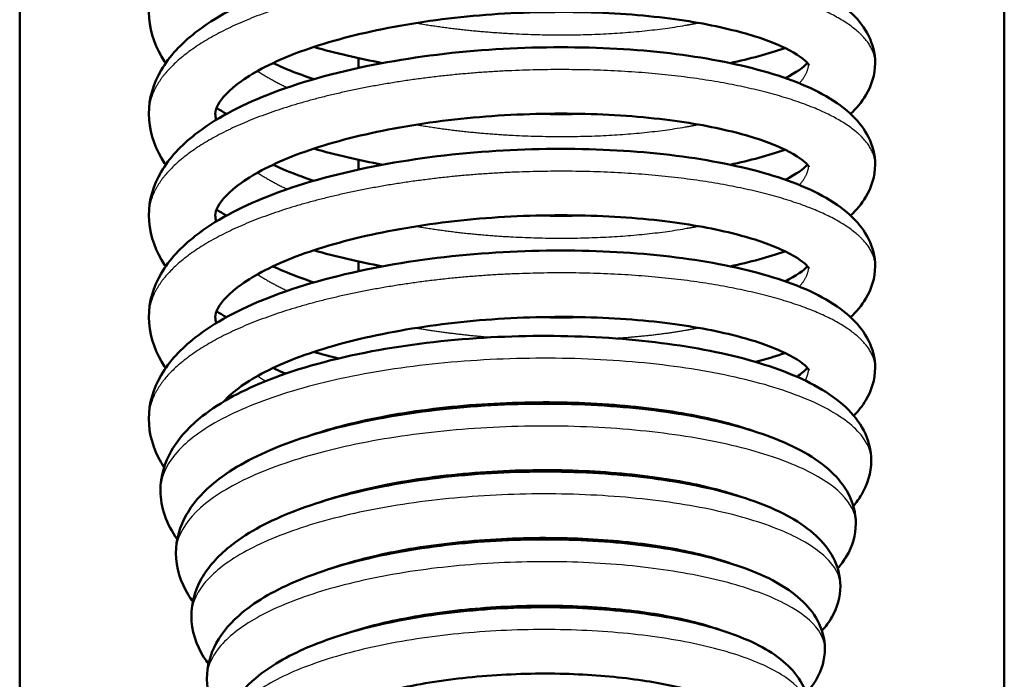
# Model space of a CAD drawing. Header units: millimetres. Extents: x 247 to 1050, y 34 to 1073.
# Tile 10 of 58: x 326 to 345, y 115 to 128. Entities that reach past the tile are written whole.
import ezdxf

# ---------------------------------------------------------------- set-up
doc = ezdxf.new("R2010")
doc.units = ezdxf.units.MM
doc.header["$LTSCALE"] = 0.75
doc.layers.add('Visible', color=7, linetype='Continuous', lineweight=50)
doc.layers.add('Visible Narrow', color=7, linetype='Continuous', lineweight=25)

msp = doc.modelspace()

# ---------------------------------------------------------------- linework, layer by layer
at = {"layer": 'Visible'}
for p, q in [((325.552, 100.994, 38.834), (325.552, 184.167, 38.834)), ((344.802, 100.994, 38.834), (344.802, 184.167, 38.834))]:
    msp.add_line(p, q, dxfattribs=at)
at = {"layer": 'Visible', "extrusion": (1, 1.10825e-27, -1.22465e-16)}
msp.add_arc((117.243, 22.183, 335.177), 0.65, 64.8396, 67.4571, dxfattribs=at)
at = {"layer": 'Visible'}
for points, knots in [([(328.077, 125.826, 26.022), (328.077, 126.123, 26.451), (328.166, 126.42, 26.885), (328.479, 126.956, 27.768), (328.709, 127.198, 28.224), (329.364, 127.711, 29.244), (329.845, 127.969, 29.797), (331.002, 128.426, 30.77), (331.71, 128.623, 31.19), (333.177, 128.914, 31.745), (333.951, 129.015, 31.903), (335.47, 129.121, 31.966), (336.235, 129.13, 31.88), (337.675, 129.071, 31.484), (338.368, 129.001, 31.172), (339.617, 128.786, 30.365), (340.182, 128.642, 29.854), (341.143, 128.282, 28.697), (341.546, 128.063, 28.033), (341.964, 127.65, 27.085), (342.07, 127.513, 26.806), (342.229, 127.195, 26.244), (342.277, 127.008, 25.959), (342.277, 126.82, 25.676)], [0, 0, 0, 0, 0.156441, 0.156441, 0.323689, 0.323689, 0.551414, 0.551414, 0.797716, 0.797716, 1.030097, 1.030097, 1.254963, 1.254963, 1.47839, 1.47839, 1.705488, 1.705488, 1.942277, 1.942277, 2.040006, 2.040006, 2.141822, 2.141822, 2.141822, 2.141822]), ([(340.984, 126.778, 26.453), (340.984, 126.778, 26.746), (340.972, 126.802, 27.037), (340.858, 126.918, 27.867), (340.687, 127.039, 28.398), (340.205, 127.256, 29.318), (339.906, 127.358, 29.726), (339.157, 127.551, 30.504), (338.681, 127.64, 30.866), (337.612, 127.77, 31.46), (336.999, 127.81, 31.685), (335.735, 127.825, 31.942), (335.067, 127.801, 31.974), (333.77, 127.683, 31.835), (333.124, 127.586, 31.661), (331.952, 127.338, 31.132), (331.409, 127.184, 30.771), (330.516, 126.843, 29.919), (330.148, 126.652, 29.421), (329.645, 126.296, 28.371), (329.495, 126.127, 27.808), (329.388, 125.93, 26.836), (329.377, 125.876, 26.428), (329.377, 125.826, 26.022)], [0.077432, 0.077432, 0.077432, 0.077432, 0.164692, 0.164692, 0.33105, 0.33105, 0.48291, 0.48291, 0.660271, 0.660271, 0.85169, 0.85169, 1.047346, 1.047346, 1.244617, 1.244617, 1.440147, 1.440147, 1.628718, 1.628718, 1.805501, 1.805501, 1.928183, 1.928183, 1.928183, 1.928183]), ([(328.407, 126.82, 23.805), (328.378, 126.862, 23.876), (328.351, 126.904, 23.947), (328.17, 127.21, 24.453), (328.077, 127.511, 24.894), (328.077, 127.814, 25.33)], [1.9564483, 1.9564483, 1.9564483, 1.9564483, 1.9826971, 1.9826971, 2.1417719, 2.1417719, 2.1417719, 2.1417719]), ([(328.077, 123.838, 26.715), (328.077, 124.135, 27.143), (328.166, 124.432, 27.577), (328.479, 124.968, 28.46), (328.709, 125.21, 28.917), (329.364, 125.723, 29.937), (329.845, 125.981, 30.49), (331.002, 126.438, 31.463), (331.71, 126.635, 31.882), (333.177, 126.926, 32.437), (333.951, 127.027, 32.596), (335.47, 127.133, 32.659), (336.235, 127.142, 32.573), (337.675, 127.083, 32.177), (338.368, 127.013, 31.864), (339.617, 126.798, 31.058), (340.182, 126.654, 30.547), (341.143, 126.294, 29.39), (341.546, 126.075, 28.725), (341.964, 125.662, 27.778), (342.07, 125.525, 27.499), (342.229, 125.207, 26.937), (342.277, 125.02, 26.651), (342.277, 124.832, 26.369)], [0, 0, 0, 0, 0.156441, 0.156441, 0.323689, 0.323689, 0.551414, 0.551414, 0.797716, 0.797716, 1.030097, 1.030097, 1.254963, 1.254963, 1.47839, 1.47839, 1.705488, 1.705488, 1.942277, 1.942277, 2.040006, 2.040006, 2.141822, 2.141822, 2.141822, 2.141822]), ([(332.648, 126.82, 19.118), (332.412, 126.864, 19.2), (332.181, 126.912, 19.294), (331.734, 127.017, 19.504), (331.515, 127.074, 19.621), (331.304, 127.135, 19.749)], [1.3240691, 1.3240691, 1.3240691, 1.3240691, 1.3997606, 1.3997606, 1.4756949, 1.4756949, 1.4756949, 1.4756949]), ([(340.518, 127.113, 21.214), (340.516, 127.113, 21.211), (340.513, 127.112, 21.209), (340.192, 127, 20.843), (339.832, 126.903, 20.505), (339.44, 126.82, 20.206)], [0.4576433, 0.4576433, 0.4576433, 0.4576433, 0.4587151, 0.4587151, 0.607494, 0.607494, 0.607494, 0.607494]), ([(330.505, 126.82, 21.502), (330.567, 126.79, 21.425), (330.632, 126.761, 21.35), (330.884, 126.653, 21.074), (331.087, 126.577, 20.884), (331.304, 126.505, 20.709)], [0.4197401, 0.4197401, 0.4197401, 0.4197401, 0.4506737, 0.4506737, 0.5364164, 0.5364164, 0.5364164, 0.5364164]), ([(340.518, 126.526, 22.639), (340.739, 126.633, 23.101), (340.884, 126.744, 23.606), (340.948, 126.813, 24.148), (340.951, 126.817, 24.176), (340.954, 126.82, 24.205)], [1.6162317, 1.6162317, 1.6162317, 1.6162317, 1.7726953, 1.7726953, 1.7812733, 1.7812733, 1.7812733, 1.7812733]), ([(342.277, 126.82, 25.676), (342.277, 126.596, 25.339), (342.207, 126.374, 24.997), (342.016, 126.054, 24.4), (341.913, 125.934, 24.144), (341.797, 125.826, 23.89)], [0, 0, 0, 0, 0.1214535, 0.1214535, 0.2111738, 0.2111738, 0.2111738, 0.2111738]), ([(328.407, 124.832, 24.497), (328.378, 124.874, 24.569), (328.351, 124.916, 24.64), (328.17, 125.222, 25.145), (328.077, 125.523, 25.587), (328.077, 125.826, 26.022)], [1.9564483, 1.9564483, 1.9564483, 1.9564483, 1.9826971, 1.9826971, 2.1417719, 2.1417719, 2.1417719, 2.1417719]), ([(340.984, 124.79, 27.146), (340.984, 124.79, 27.438), (340.972, 124.814, 27.729), (340.858, 124.93, 28.559), (340.687, 125.051, 29.091), (340.205, 125.268, 30.011), (339.906, 125.37, 30.418), (339.157, 125.563, 31.197), (338.681, 125.652, 31.559), (337.612, 125.782, 32.152), (336.999, 125.822, 32.377), (335.735, 125.837, 32.635), (335.067, 125.813, 32.666), (333.77, 125.694, 32.528), (333.124, 125.598, 32.354), (331.952, 125.35, 31.825), (331.409, 125.196, 31.464), (330.516, 124.855, 30.611), (330.148, 124.664, 30.114), (329.645, 124.308, 29.064), (329.495, 124.139, 28.501), (329.388, 123.942, 27.528), (329.377, 123.888, 27.121), (329.377, 123.838, 26.715)], [0.077432, 0.077432, 0.077432, 0.077432, 0.164692, 0.164692, 0.33105, 0.33105, 0.48291, 0.48291, 0.660271, 0.660271, 0.85169, 0.85169, 1.047346, 1.047346, 1.244617, 1.244617, 1.440147, 1.440147, 1.628718, 1.628718, 1.805501, 1.805501, 1.928183, 1.928183, 1.928183, 1.928183]), ([(328.077, 121.85, 27.408), (328.077, 122.147, 27.836), (328.166, 122.444, 28.27), (328.479, 122.98, 29.153), (328.709, 123.222, 29.609), (329.364, 123.735, 30.629), (329.845, 123.993, 31.182), (331.002, 124.45, 32.155), (331.71, 124.647, 32.575), (333.177, 124.938, 33.13), (333.951, 125.039, 33.288), (335.47, 125.145, 33.352), (336.235, 125.154, 33.265), (337.675, 125.095, 32.869), (338.368, 125.025, 32.557), (339.617, 124.81, 31.751), (340.182, 124.666, 31.24), (341.143, 124.306, 30.083), (341.546, 124.087, 29.418), (341.964, 123.674, 28.471), (342.07, 123.537, 28.192), (342.229, 123.219, 27.63), (342.277, 123.032, 27.344), (342.277, 122.844, 27.061)], [0, 0, 0, 0, 0.156441, 0.156441, 0.323689, 0.323689, 0.551414, 0.551414, 0.797716, 0.797716, 1.030097, 1.030097, 1.254963, 1.254963, 1.47839, 1.47839, 1.705488, 1.705488, 1.942277, 1.942277, 2.040006, 2.040006, 2.141822, 2.141822, 2.141822, 2.141822]), ([(332.648, 124.832, 19.81), (332.412, 124.876, 19.892), (332.181, 124.924, 19.987), (331.734, 125.029, 20.197), (331.515, 125.086, 20.314), (331.304, 125.146, 20.442)], [1.3240691, 1.3240691, 1.3240691, 1.3240691, 1.3997606, 1.3997606, 1.4756949, 1.4756949, 1.4756949, 1.4756949]), ([(340.518, 125.125, 21.907), (340.516, 125.125, 21.904), (340.513, 125.124, 21.902), (340.192, 125.012, 21.536), (339.832, 124.915, 21.198), (339.44, 124.832, 20.899)], [0.4576433, 0.4576433, 0.4576433, 0.4576433, 0.4587151, 0.4587151, 0.607494, 0.607494, 0.607494, 0.607494]), ([(330.505, 124.832, 22.195), (330.567, 124.802, 22.118), (330.632, 124.773, 22.043), (330.884, 124.665, 21.766), (331.087, 124.589, 21.576), (331.304, 124.517, 21.402)], [0.4197401, 0.4197401, 0.4197401, 0.4197401, 0.4506737, 0.4506737, 0.5364164, 0.5364164, 0.5364164, 0.5364164]), ([(340.518, 124.538, 23.331), (340.739, 124.645, 23.794), (340.884, 124.756, 24.299), (340.948, 124.825, 24.841), (340.951, 124.829, 24.869), (340.954, 124.832, 24.897)], [1.6162317, 1.6162317, 1.6162317, 1.6162317, 1.7726953, 1.7726953, 1.7812733, 1.7812733, 1.7812733, 1.7812733]), ([(342.277, 124.832, 26.369), (342.277, 124.608, 26.032), (342.207, 124.386, 25.689), (342.016, 124.066, 25.093), (341.913, 123.946, 24.837), (341.797, 123.838, 24.582)], [0, 0, 0, 0, 0.1214535, 0.1214535, 0.2111738, 0.2111738, 0.2111738, 0.2111738]), ([(328.407, 122.844, 25.19), (328.378, 122.885, 25.261), (328.351, 122.928, 25.333), (328.17, 123.234, 25.838), (328.077, 123.535, 26.28), (328.077, 123.838, 26.715)], [1.9564483, 1.9564483, 1.9564483, 1.9564483, 1.9826971, 1.9826971, 2.1417719, 2.1417719, 2.1417719, 2.1417719]), ([(340.984, 122.802, 27.838), (340.984, 122.802, 28.131), (340.972, 122.826, 28.422), (340.858, 122.942, 29.252), (340.687, 123.063, 29.784), (340.205, 123.279, 30.703), (339.906, 123.382, 31.111), (339.157, 123.575, 31.889), (338.681, 123.664, 32.252), (337.612, 123.794, 32.845), (336.999, 123.834, 33.07), (335.735, 123.849, 33.328), (335.067, 123.825, 33.359), (333.77, 123.706, 33.22), (333.124, 123.61, 33.047), (331.952, 123.362, 32.518), (331.409, 123.208, 32.156), (330.516, 122.867, 31.304), (330.148, 122.676, 30.807), (329.645, 122.319, 29.757), (329.495, 122.15, 29.194), (329.388, 121.953, 28.221), (329.377, 121.9, 27.814), (329.377, 121.85, 27.408)], [0.077432, 0.077432, 0.077432, 0.077432, 0.164692, 0.164692, 0.33105, 0.33105, 0.48291, 0.48291, 0.660271, 0.660271, 0.85169, 0.85169, 1.047346, 1.047346, 1.244617, 1.244617, 1.440147, 1.440147, 1.628718, 1.628718, 1.805501, 1.805501, 1.928183, 1.928183, 1.928183, 1.928183]), ([(328.077, 119.862, 28.1), (328.077, 120.159, 28.529), (328.166, 120.456, 28.963), (328.479, 120.992, 29.846), (328.709, 121.234, 30.302), (329.364, 121.747, 31.322), (329.845, 122.005, 31.875), (331.002, 122.462, 32.848), (331.71, 122.659, 33.268), (333.177, 122.95, 33.823), (333.951, 123.051, 33.981), (335.47, 123.157, 34.044), (336.235, 123.166, 33.958), (337.675, 123.107, 33.562), (338.368, 123.037, 33.25), (339.617, 122.822, 32.443), (340.182, 122.678, 31.932), (341.143, 122.318, 30.775), (341.546, 122.099, 30.111), (341.964, 121.686, 29.163), (342.07, 121.549, 28.884), (342.229, 121.231, 28.322), (342.277, 121.044, 28.037), (342.277, 120.856, 27.754)], [0, 0, 0, 0, 0.156441, 0.156441, 0.323689, 0.323689, 0.551414, 0.551414, 0.797716, 0.797716, 1.030097, 1.030097, 1.254963, 1.254963, 1.47839, 1.47839, 1.705488, 1.705488, 1.942277, 1.942277, 2.040006, 2.040006, 2.141822, 2.141822, 2.141822, 2.141822]), ([(332.648, 122.844, 20.503), (332.412, 122.888, 20.585), (332.181, 122.936, 20.679), (331.734, 123.041, 20.889), (331.515, 123.098, 21.007), (331.304, 123.158, 21.135)], [1.3240691, 1.3240691, 1.3240691, 1.3240691, 1.3997606, 1.3997606, 1.4756949, 1.4756949, 1.4756949, 1.4756949]), ([(340.518, 123.137, 22.599), (340.516, 123.137, 22.597), (340.513, 123.136, 22.594), (340.192, 123.024, 22.229), (339.832, 122.927, 21.89), (339.44, 122.844, 21.591)], [0.4576433, 0.4576433, 0.4576433, 0.4576433, 0.4587151, 0.4587151, 0.607494, 0.607494, 0.607494, 0.607494]), ([(330.505, 122.844, 22.887), (330.567, 122.814, 22.81), (330.632, 122.785, 22.735), (330.884, 122.677, 22.459), (331.087, 122.601, 22.269), (331.304, 122.529, 22.095)], [0.4197401, 0.4197401, 0.4197401, 0.4197401, 0.4506737, 0.4506737, 0.5364164, 0.5364164, 0.5364164, 0.5364164]), ([(340.518, 122.55, 24.024), (340.739, 122.657, 24.487), (340.884, 122.768, 24.992), (340.948, 122.837, 25.534), (340.951, 122.841, 25.562), (340.954, 122.844, 25.59)], [1.6162317, 1.6162317, 1.6162317, 1.6162317, 1.7726953, 1.7726953, 1.7812733, 1.7812733, 1.7812733, 1.7812733]), ([(342.277, 122.844, 27.061), (342.277, 122.62, 26.724), (342.207, 122.398, 26.382), (342.016, 122.078, 25.785), (341.913, 121.958, 25.529), (341.797, 121.85, 25.275)], [0, 0, 0, 0, 0.1214535, 0.1214535, 0.2111738, 0.2111738, 0.2111738, 0.2111738]), ([(340.984, 120.814, 28.531), (340.984, 120.814, 28.824), (340.972, 120.838, 29.115), (340.858, 120.954, 29.945), (340.687, 121.075, 30.476), (340.205, 121.291, 31.396), (339.906, 121.394, 31.804), (339.157, 121.586, 32.582), (338.681, 121.676, 32.944), (337.612, 121.806, 33.538), (336.999, 121.846, 33.763), (335.735, 121.861, 34.02), (335.067, 121.837, 34.052), (333.77, 121.718, 33.913), (333.124, 121.622, 33.739), (331.952, 121.374, 33.21), (331.409, 121.22, 32.849), (330.516, 120.879, 31.997), (330.148, 120.688, 31.499), (329.738, 120.397, 30.644), (329.624, 120.292, 30.309), (329.543, 120.2, 29.964)], [0.077432, 0.077432, 0.077432, 0.077432, 0.164692, 0.164692, 0.33105, 0.33105, 0.48291, 0.48291, 0.660271, 0.660271, 0.85169, 0.85169, 1.047346, 1.047346, 1.244617, 1.244617, 1.440147, 1.440147, 1.628718, 1.628718, 1.737849, 1.737849, 1.737849, 1.737849]), ([(328.407, 120.856, 25.882), (328.378, 120.897, 25.954), (328.351, 120.94, 26.025), (328.17, 121.246, 26.531), (328.077, 121.547, 26.972), (328.077, 121.85, 27.408)], [1.9564483, 1.9564483, 1.9564483, 1.9564483, 1.9826971, 1.9826971, 2.1417719, 2.1417719, 2.1417719, 2.1417719]), ([(328.304, 118.461, 28.639), (328.304, 118.734, 29.031), (328.385, 119.005, 29.428), (328.667, 119.497, 30.246), (328.877, 119.72, 30.673), (329.479, 120.193, 31.649), (329.924, 120.429, 32.188), (331.017, 120.856, 33.168), (331.701, 121.043, 33.601), (333.123, 121.312, 34.187), (333.873, 121.402, 34.364), (335.352, 121.492, 34.469), (336.1, 121.495, 34.407), (337.516, 121.422, 34.064), (338.203, 121.345, 33.781), (339.443, 121.122, 33.031), (340.011, 120.972, 32.553), (340.984, 120.601, 31.454), (341.395, 120.376, 30.814), (341.843, 119.954, 29.866), (341.965, 119.804, 29.565), (342.147, 119.455, 28.954), (342.202, 119.249, 28.642), (342.202, 119.043, 28.333)], [0, 0, 0, 0, 0.143257, 0.143257, 0.298539, 0.298539, 0.515334, 0.515334, 0.757309, 0.757309, 0.983691, 0.983691, 1.202959, 1.202959, 1.421368, 1.421368, 1.643003, 1.643003, 1.875549, 1.875549, 1.982073, 1.982073, 2.093487, 2.093487, 2.093487, 2.093487]), ([(340.518, 121.149, 23.292), (340.516, 121.149, 23.289), (340.513, 121.148, 23.287), (340.333, 121.085, 23.082), (340.142, 121.027, 22.887), (339.939, 120.974, 22.703)], [0.45764323, 0.45764323, 0.45764323, 0.45764323, 0.45871505, 0.45871505, 0.54177281, 0.54177281, 0.54177281, 0.54177281]), ([(330.505, 120.856, 23.58), (330.568, 120.826, 23.503), (330.632, 120.797, 23.428), (330.717, 120.761, 23.335), (330.735, 120.753, 23.316), (330.753, 120.746, 23.296)], [0.4197476, 0.4197476, 0.4197476, 0.4197476, 0.45067372, 0.45067372, 0.45895719, 0.45895719, 0.45895719, 0.45895719]), ([(340.742, 120.686, 25.276), (340.84, 120.748, 25.575), (340.908, 120.806, 25.885), (340.948, 120.849, 26.226), (340.951, 120.852, 26.254), (340.954, 120.856, 26.283)], [1.6773666, 1.6773666, 1.6773666, 1.6773666, 1.7726953, 1.7726953, 1.7812733, 1.7812733, 1.7812733, 1.7812733]), ([(342.277, 120.856, 27.754), (342.277, 120.632, 27.417), (342.207, 120.41, 27.075), (342.031, 120.115, 26.524), (341.95, 120.014, 26.315), (341.859, 119.922, 26.107)], [0, 0, 0, 0, 0.1214535, 0.1214535, 0.1947856, 0.1947856, 0.1947856, 0.1947856]), ([(328.607, 117.234, 29.068), (328.607, 117.499, 29.441), (328.686, 117.764, 29.818), (328.956, 118.237, 30.589), (329.154, 118.449, 30.988), (329.723, 118.903, 31.907), (330.143, 119.13, 32.419), (331.184, 119.543, 33.355), (331.838, 119.725, 33.772), (333.199, 119.986, 34.337), (333.918, 120.075, 34.507), (335.333, 120.164, 34.61), (336.049, 120.168, 34.551), (337.403, 120.101, 34.225), (338.059, 120.029, 33.954), (339.246, 119.818, 33.239), (339.788, 119.676, 32.783), (340.721, 119.322, 31.734), (341.117, 119.108, 31.123), (341.55, 118.702, 30.22), (341.668, 118.557, 29.932), (341.845, 118.219, 29.352), (341.899, 118.017, 29.056), (341.899, 117.816, 28.763)], [0, 0, 0, 0, 0.137199, 0.137199, 0.283201, 0.283201, 0.488898, 0.488898, 0.720953, 0.720953, 0.937927, 0.937927, 1.147643, 1.147643, 1.356289, 1.356289, 1.568057, 1.568057, 1.790601, 1.790601, 1.892433, 1.892433, 1.999089, 1.999089, 1.999089, 1.999089]), ([(339.871, 119.632, 32.22), (339.582, 119.732, 32.59), (339.241, 119.824, 32.924), (338.391, 120, 33.571), (337.851, 120.076, 33.862), (336.694, 120.174, 34.281), (336.059, 120.194, 34.405), (334.79, 120.167, 34.456), (334.139, 120.119, 34.382), (332.917, 119.961, 34.042), (332.33, 119.848, 33.772), (331.596, 119.653, 33.273), (331.387, 119.59, 33.108), (331.193, 119.523, 32.928)], [0.4167365, 0.4167365, 0.4167365, 0.4167365, 0.5602826, 0.5602826, 0.7413128, 0.7413128, 0.9305563, 0.9305563, 1.1225813, 1.1225813, 1.3139484, 1.3139484, 1.3952238, 1.3952238, 1.3952238, 1.3952238]), ([(328.376, 118.914, 26.654), (328.355, 118.946, 26.708), (328.335, 118.978, 26.761), (328.166, 119.269, 27.24), (328.077, 119.565, 27.673), (328.077, 119.862, 28.1)], [0.8996091, 0.8996091, 0.8996091, 0.8996091, 0.9191394, 0.9191394, 1.0752375, 1.0752375, 1.0752375, 1.0752375]), ([(342.202, 119.043, 28.333), (342.202, 118.807, 27.981), (342.128, 118.572, 27.623), (341.964, 118.297, 27.122), (341.91, 118.223, 26.978), (341.85, 118.154, 26.835)], [0, 0, 0, 0, 0.1273618, 0.1273618, 0.1783954, 0.1783954, 0.1783954, 0.1783954]), ([(328.909, 116.006, 29.494), (328.909, 116.261, 29.844), (328.983, 116.515, 30.198), (329.241, 116.972, 30.923), (329.428, 117.177, 31.299), (329.966, 117.613, 32.166), (330.363, 117.83, 32.649), (331.348, 118.229, 33.541), (331.972, 118.406, 33.942), (333.271, 118.66, 34.485), (333.956, 118.747, 34.65), (335.307, 118.835, 34.751), (335.989, 118.842, 34.697), (337.281, 118.781, 34.389), (337.907, 118.714, 34.132), (339.04, 118.516, 33.453), (339.559, 118.382, 33.019), (340.454, 118.046, 32.021), (340.834, 117.843, 31.437), (341.256, 117.451, 30.577), (341.37, 117.311, 30.303), (341.543, 116.982, 29.751), (341.597, 116.786, 29.468), (341.597, 116.588, 29.19)], [0, 0, 0, 0, 0.129833, 0.129833, 0.268286, 0.268286, 0.462696, 0.462696, 0.684696, 0.684696, 0.891848, 0.891848, 1.091805, 1.091805, 1.290677, 1.290677, 1.492633, 1.492633, 1.705471, 1.705471, 1.803008, 1.803008, 1.905361, 1.905361, 1.905361, 1.905361]), ([(339.661, 118.333, 32.438), (339.53, 118.379, 32.609), (339.388, 118.422, 32.772), (338.856, 118.568, 33.309), (338.408, 118.657, 33.64), (337.408, 118.793, 34.171), (336.84, 118.837, 34.369), (335.667, 118.867, 34.588), (335.047, 118.851, 34.607), (333.848, 118.757, 34.457), (333.253, 118.677, 34.286), (332.237, 118.475, 33.804), (331.791, 118.358, 33.506), (331.408, 118.226, 33.154)], [0.3920259, 0.3920259, 0.3920259, 0.3920259, 0.4576684, 0.4576684, 0.6230901, 0.6230901, 0.7996394, 0.7996394, 0.9810768, 0.9810768, 1.1633116, 1.1633116, 1.3239548, 1.3239548, 1.3239548, 1.3239548]), ([(328.633, 117.508, 27.162), (328.528, 117.652, 27.416), (328.444, 117.808, 27.67), (328.333, 118.129, 28.162), (328.304, 118.295, 28.401), (328.304, 118.461, 28.639)], [1.8670401, 1.8670401, 1.8670401, 1.8670401, 1.959341, 1.959341, 2.0463487, 2.0463487, 2.0463487, 2.0463487]), ([(341.899, 117.816, 28.763), (341.899, 117.59, 28.434), (341.831, 117.366, 28.1), (341.669, 117.091, 27.613), (341.61, 117.01, 27.458), (341.543, 116.935, 27.304)], [0, 0, 0, 0, 0.1197112, 0.1197112, 0.1748085, 0.1748085, 0.1748085, 0.1748085]), ([(329.212, 114.778, 29.922), (329.212, 115.021, 30.244), (329.28, 115.262, 30.572), (329.519, 115.699, 31.246), (329.695, 115.897, 31.597), (330.199, 116.315, 32.409), (330.567, 116.522, 32.861), (331.493, 116.908, 33.713), (332.086, 117.081, 34.1), (333.322, 117.331, 34.627), (333.976, 117.416, 34.789), (335.262, 117.507, 34.893), (335.911, 117.515, 34.845), (337.14, 117.463, 34.558), (337.737, 117.401, 34.318), (338.818, 117.217, 33.679), (339.314, 117.092, 33.27), (340.173, 116.777, 32.325), (340.54, 116.584, 31.772), (340.952, 116.21, 30.953), (341.066, 116.074, 30.689), (341.24, 115.75, 30.157), (341.294, 115.556, 29.885), (341.294, 115.36, 29.617)], [0, 0, 0, 0, 0.121057, 0.121057, 0.251332, 0.251332, 0.433646, 0.433646, 0.645906, 0.645906, 0.843855, 0.843855, 1.033937, 1.033937, 1.222847, 1.222847, 1.41479, 1.41479, 1.617433, 1.617433, 1.712001, 1.712001, 1.81153, 1.81153, 1.81153, 1.81153]), ([(339.445, 117.036, 32.663), (339.34, 117.073, 32.803), (339.227, 117.108, 32.937), (338.761, 117.241, 33.432), (338.352, 117.326, 33.752), (337.43, 117.459, 34.275), (336.901, 117.504, 34.476), (335.802, 117.541, 34.714), (335.217, 117.53, 34.748), (334.078, 117.45, 34.64), (333.511, 117.378, 34.494), (332.489, 117.187, 34.046), (332.019, 117.065, 33.744), (331.622, 116.928, 33.379)], [0.3692786, 0.3692786, 0.3692786, 0.3692786, 0.4226886, 0.4226886, 0.5770368, 0.5770368, 0.7431665, 0.7431665, 0.9145952, 0.9145952, 1.087076, 1.087076, 1.2540288, 1.2540288, 1.2540288, 1.2540288]), ([(328.938, 116.289, 27.632), (328.906, 116.333, 27.708), (328.875, 116.377, 27.784), (328.697, 116.665, 28.26), (328.607, 116.949, 28.668), (328.607, 117.234, 29.068)], [1.7768913, 1.7768913, 1.7768913, 1.7768913, 1.804818, 1.804818, 1.952327, 1.952327, 1.952327, 1.952327]), ([(341.597, 116.588, 29.19), (341.597, 116.375, 28.889), (341.534, 116.164, 28.583), (341.377, 115.888, 28.109), (341.311, 115.799, 27.941), (341.236, 115.716, 27.773)], [0, 0, 0, 0, 0.1107141, 0.1107141, 0.1710186, 0.1710186, 0.1710186, 0.1710186]), ([(329.514, 113.551, 30.351), (329.514, 113.786, 30.655), (329.58, 114.021, 30.962), (329.808, 114.439, 31.59), (329.973, 114.626, 31.916), (330.444, 115.026, 32.67), (330.789, 115.223, 33.095), (331.661, 115.594, 33.9), (332.223, 115.762, 34.271), (333.398, 116.005, 34.777), (334.02, 116.089, 34.932), (335.243, 116.178, 35.033), (335.859, 116.188, 34.989), (337.027, 116.142, 34.719), (337.593, 116.085, 34.492), (338.62, 115.914, 33.887), (339.091, 115.796, 33.5), (339.911, 115.498, 32.605), (340.262, 115.316, 32.081), (340.658, 114.958, 31.305), (340.769, 114.827, 31.056), (340.938, 114.514, 30.554), (340.992, 114.323, 30.299), (340.992, 114.133, 30.046)], [0, 0, 0, 0, 0.115064, 0.115064, 0.236496, 0.236496, 0.407641, 0.407641, 0.60962, 0.60962, 0.798219, 0.798219, 0.978756, 0.978756, 1.15794, 1.15794, 1.340041, 1.340041, 1.532703, 1.532703, 1.622581, 1.622581, 1.717386, 1.717386, 1.717386, 1.717386]), ([(339.23, 115.739, 32.885), (339.085, 115.79, 33.083), (338.923, 115.839, 33.269), (338.404, 115.972, 33.777), (338, 116.047, 34.065), (337.102, 116.159, 34.527), (336.593, 116.194, 34.696), (335.543, 116.212, 34.877), (334.989, 116.192, 34.886), (333.922, 116.099, 34.737), (333.395, 116.023, 34.577), (332.523, 115.841, 34.146), (332.154, 115.741, 33.896), (331.833, 115.63, 33.601)], [0.3470259, 0.3470259, 0.3470259, 0.3470259, 0.4217564, 0.4217564, 0.5688022, 0.5688022, 0.7263714, 0.7263714, 0.8883032, 0.8883032, 1.0507929, 1.0507929, 1.1849889, 1.1849889, 1.1849889, 1.1849889]), ([(329.243, 115.07, 28.102), (329.212, 115.111, 28.172), (329.183, 115.153, 28.242), (329.003, 115.436, 28.705), (328.909, 115.72, 29.103), (328.909, 116.006, 29.494)], [1.6866466, 1.6866466, 1.6866466, 1.6866466, 1.7126721, 1.7126721, 1.8580095, 1.8580095, 1.8580095, 1.8580095]), ([(338.601, 115.904, 24.836), (338.608, 115.905, 24.841), (338.615, 115.907, 24.847), (338.627, 115.909, 24.857), (338.631, 115.91, 24.86), (338.636, 115.911, 24.864)], [1.245718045, 1.245718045, 1.245718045, 1.245718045, 1.248478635, 1.248478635, 1.250270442, 1.250270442, 1.250270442, 1.250270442]), ([(341.294, 115.36, 29.617), (341.294, 115.155, 29.335), (341.234, 114.951, 29.05), (341.079, 114.677, 28.591), (341.008, 114.583, 28.418), (340.929, 114.498, 28.244)], [0, 0, 0, 0, 0.1044412, 0.1044412, 0.1669764, 0.1669764, 0.1669764, 0.1669764]), ([(329.548, 113.851, 28.573), (329.519, 113.889, 28.637), (329.492, 113.928, 28.7), (329.309, 114.206, 29.149), (329.212, 114.49, 29.54), (329.212, 114.778, 29.922)], [1.5968429, 1.5968429, 1.5968429, 1.5968429, 1.6206815, 1.6206815, 1.7643228, 1.7643228, 1.7643228, 1.7643228]), ([(339.018, 114.441, 33.104), (338.933, 114.471, 33.223), (338.842, 114.5, 33.337), (338.455, 114.613, 33.774), (338.108, 114.687, 34.062), (337.318, 114.806, 34.545), (336.86, 114.849, 34.736), (335.898, 114.887, 34.977), (335.382, 114.881, 35.025), (334.371, 114.816, 34.963), (333.863, 114.757, 34.851), (332.934, 114.591, 34.481), (332.5, 114.484, 34.221), (331.776, 114.243, 33.592), (331.471, 114.106, 33.219), (331.051, 113.851, 32.429), (330.92, 113.729, 32.005), (330.811, 113.579, 31.172), (330.814, 113.559, 30.759), (330.814, 113.552, 30.351)], [0.323519, 0.323519, 0.323519, 0.323519, 0.368017, 0.368017, 0.501947, 0.501947, 0.647997, 0.647997, 0.799561, 0.799561, 0.952433, 0.952433, 1.103537, 1.103537, 1.249087, 1.249087, 1.382582, 1.382582, 1.505122, 1.505122, 1.505122, 1.505122])]:
    msp.add_open_spline(points, degree=3, knots=knots, dxfattribs=at)
for points in [[(332.177, 126.725, -35.464), (332.177, 126.788, -35.459), (332.177, 126.852, -35.454), (332.177, 126.915, -35.449)], [(329.597, 125.826, 21.881), (329.529, 125.863, 21.959), (329.463, 125.901, 22.038), (329.399, 125.94, 22.119)], [(329.377, 125.826, 26.022), (329.377, 125.792, 25.746), (329.383, 125.757, 25.468), (329.4, 125.712, 25.194)], [(335.705, 125.826, 19.44), (335.995, 125.819, 19.468), (336.285, 125.819, 19.516), (336.57, 125.826, 19.584)], [(332.177, 124.737, -35.655), (332.177, 124.8, -35.648), (332.177, 124.863, -35.641), (332.177, 124.927, -35.634)], [(329.377, 123.838, 26.715), (329.377, 123.804, 26.441), (329.382, 123.768, 26.167), (329.399, 123.723, 25.895)], [(329.597, 123.838, 22.573), (329.529, 123.875, 22.652), (329.463, 123.913, 22.731), (329.399, 123.952, 22.812)], [(335.705, 123.838, 20.133), (335.995, 123.831, 20.161), (336.285, 123.831, 20.209), (336.57, 123.838, 20.277)], [(332.177, 122.749, -35.911), (332.177, 122.812, -35.902), (332.177, 122.875, -35.892), (332.177, 122.939, -35.883)], [(329.597, 121.85, 23.266), (329.529, 121.887, 23.344), (329.463, 121.925, 23.424), (329.399, 121.964, 23.504)], [(329.377, 121.85, 27.408), (329.377, 121.816, 27.131), (329.383, 121.781, 26.854), (329.4, 121.736, 26.579)], [(335.705, 121.85, 20.826), (335.995, 121.843, 20.853), (336.285, 121.843, 20.902), (336.57, 121.85, 20.969)], [(331.782, 121.043, 21.562), (331.619, 121.083, 21.645), (331.459, 121.126, 21.733), (331.304, 121.17, 21.827)], [(333.523, 120.039, 21.688), (333.553, 120.035, 21.68), (333.584, 120.03, 21.673), (333.614, 120.026, 21.665)], [(338.177, 120.022, -36.388), (338.177, 120.015, -36.39), (338.177, 120.007, -36.391), (338.177, 119.999, -36.393)], [(338.269, 119.986, 22.337), (338.295, 119.989, 22.352), (338.321, 119.993, 22.367), (338.347, 119.996, 22.383)], [(333.708, 118.704, 21.609), (333.676, 118.708, 21.615), (333.644, 118.712, 21.621), (333.613, 118.717, 21.627)], [(338.246, 118.675, 22.238), (338.218, 118.672, 22.225), (338.191, 118.668, 22.212), (338.163, 118.665, 22.198)], [(338.177, 118.667, -36.682), (338.177, 118.666, -36.682), (338.177, 118.664, -36.683), (338.177, 118.663, -36.683)], [(332.177, 118.437, -36.718), (332.177, 118.441, -36.717), (332.177, 118.446, -36.716), (332.177, 118.451, -36.715)], [(331.897, 118.377, 23.064), (331.904, 118.376, 23.06), (331.91, 118.374, 23.056), (331.917, 118.372, 23.052)], [(339.579, 118.358, 24.098), (339.581, 118.358, 24.1), (339.582, 118.359, 24.102), (339.584, 118.359, 24.103)], [(332.238, 117.114, 23.615), (332.247, 117.112, 23.61), (332.256, 117.11, 23.605), (332.265, 117.108, 23.6)], [(339.114, 117.131, 24.471), (339.12, 117.132, 24.476), (339.126, 117.134, 24.482), (339.132, 117.135, 24.488)], [(332.774, 115.892, 24.099), (332.788, 115.89, 24.092), (332.803, 115.887, 24.086), (332.817, 115.884, 24.08)]]:
    msp.add_open_spline(points, degree=3, dxfattribs=at)
at = {"layer": 'Visible Narrow'}
for points, weights, knots in [([(342.277, 126.82, 25.676), (342.277, 127.139, 26.756), (341.93, 127.442, 27.783), (341.217, 128.065, 29.889), (339.351, 128.412, 31.204), (337.484, 128.758, 32.519), (335.177, 128.659, 32.554), (332.871, 128.559, 32.589), (331.004, 128.014, 31.343), (329.138, 127.468, 30.097), (328.425, 126.647, 28.06), (328.077, 126.247, 27.067), (328.077, 125.826, 26.022)], [0.975528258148, 0.975528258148, 1, 0.951056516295, 1, 0.951056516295, 1, 0.951056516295, 1, 0.951056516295, 1, 0.975528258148, 0.975528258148], [0.80263158, 0.80263158, 0.80263158, 0.80526316, 0.80526316, 0.81052632, 0.81052632, 0.81578947, 0.81578947, 0.82105263, 0.82105263, 0.82631579, 0.82631579, 0.82894737, 0.82894737, 0.82894737]), ([(333.303, 127.603, 19.591), (334.214, 127.447, 19.316), (335.177, 127.397, 19.333), (337.062, 127.297, 19.368), (338.587, 127.562, 20.448), (338.706, 127.583, 20.533), (338.82, 127.606, 20.623)], [0.975582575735, 0.974375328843, 1, 0.951056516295, 1, 0.99599901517, 0.992652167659], [0.734086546, 0.734086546, 0.734086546, 0.736842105, 0.736842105, 0.742105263, 0.742105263, 0.742535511, 0.742535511, 0.742535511]), ([(342.277, 124.832, 26.369), (342.277, 125.151, 27.448), (341.93, 125.454, 28.475), (341.217, 126.077, 30.582), (339.351, 126.423, 31.897), (337.484, 126.77, 33.212), (335.177, 126.671, 33.247), (332.871, 126.571, 33.281), (331.004, 126.026, 32.035), (329.138, 125.48, 30.79), (328.425, 124.659, 28.752), (328.077, 124.259, 27.759), (328.077, 123.838, 26.715)], [0.975528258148, 0.975528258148, 1, 0.951056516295, 1, 0.951056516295, 1, 0.951056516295, 1, 0.951056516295, 1, 0.975528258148, 0.975528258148], [0.85526316, 0.85526316, 0.85526316, 0.85789474, 0.85789474, 0.86315789, 0.86315789, 0.86842105, 0.86842105, 0.87368421, 0.87368421, 0.87894737, 0.87894737, 0.88157895, 0.88157895, 0.88157895]), ([(333.303, 125.615, 20.283), (334.214, 125.459, 20.008), (335.177, 125.409, 20.026), (337.062, 125.309, 20.06), (338.587, 125.574, 21.141), (338.705, 125.595, 21.225), (338.82, 125.617, 21.315)], [0.975582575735, 0.974375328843, 1, 0.951056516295, 1, 0.996004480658, 0.992661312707], [0.786718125, 0.786718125, 0.786718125, 0.789473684, 0.789473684, 0.794736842, 0.794736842, 0.795166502, 0.795166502, 0.795166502]), ([(342.277, 122.844, 27.061), (342.277, 123.163, 28.141), (341.93, 123.466, 29.168), (341.217, 124.089, 31.274), (339.351, 124.435, 32.59), (337.484, 124.782, 33.905), (335.177, 124.683, 33.939), (332.871, 124.583, 33.974), (331.004, 124.038, 32.728), (329.138, 123.492, 31.482), (328.425, 122.671, 29.445), (328.077, 122.271, 28.452), (328.077, 121.85, 27.408)], [0.975528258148, 0.975528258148, 1, 0.951056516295, 1, 0.951056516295, 1, 0.951056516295, 1, 0.951056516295, 1, 0.975528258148, 0.975528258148], [0.90789474, 0.90789474, 0.90789474, 0.91052632, 0.91052632, 0.91578947, 0.91578947, 0.92105263, 0.92105263, 0.92631579, 0.92631579, 0.93157895, 0.93157895, 0.93421053, 0.93421053, 0.93421053]), ([(333.303, 123.627, 20.976), (334.214, 123.471, 20.701), (335.177, 123.421, 20.719), (337.062, 123.321, 20.753), (338.587, 123.586, 21.834), (338.705, 123.607, 21.918), (338.82, 123.629, 22.008)], [0.975582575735, 0.974375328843, 1, 0.951056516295, 1, 0.996004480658, 0.992661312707], [0.839349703, 0.839349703, 0.839349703, 0.842105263, 0.842105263, 0.847368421, 0.847368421, 0.847798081, 0.847798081, 0.847798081]), ([(342.277, 120.856, 27.754), (342.277, 121.175, 28.834), (341.93, 121.478, 29.861), (341.217, 122.101, 31.967), (339.351, 122.447, 33.282), (337.484, 122.794, 34.597), (335.177, 122.695, 34.632), (332.871, 122.595, 34.667), (331.004, 122.05, 33.421), (329.138, 121.504, 32.175), (328.425, 120.683, 30.138), (328.077, 120.283, 29.145), (328.077, 119.862, 28.1)], [0.975528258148, 0.975528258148, 1, 0.951056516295, 1, 0.951056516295, 1, 0.951056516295, 1, 0.951056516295, 1, 0.975528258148, 0.975528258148], [0.96052632, 0.96052632, 0.96052632, 0.96315789, 0.96315789, 0.96842105, 0.96842105, 0.97368421, 0.97368421, 0.97894737, 0.97894737, 0.98421053, 0.98421053, 0.98684211, 0.98684211, 0.98684211]), ([(337.16, 121.437, 21.78), (337.927, 121.483, 22.059), (338.587, 121.598, 22.526), (338.705, 121.619, 22.611), (338.82, 121.641, 22.701)], [0.975821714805, 0.978208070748, 1, 0.996004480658, 0.992661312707], [0.897656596, 0.897656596, 0.897656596, 0.9, 0.9, 0.90042966, 0.90042966, 0.90042966])]:
    msp.add_rational_spline(points, weights, degree=2, knots=knots, dxfattribs=at)
for points, weights in [([(340.793, 126.423, 24.278), (340.964, 126.604, 24.916), (340.977, 126.791, 25.575)], [0.991290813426, 0.976654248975, 0.97560869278]), ([(330.201, 126.664, 22.577), (330.458, 126.495, 22.18), (330.785, 126.342, 21.831)], [0.977464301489, 0.973716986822, 0.97722279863]), ([(329.377, 125.826, 26.022), (329.377, 125.765, 25.875), (329.386, 125.704, 25.728)], [0.975528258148, 0.975528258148, 0.976262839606]), ([(340.793, 124.435, 24.97), (340.964, 124.616, 25.608), (340.977, 124.803, 26.267)], [0.991290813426, 0.976654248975, 0.97560869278]), ([(330.201, 124.676, 23.269), (330.458, 124.507, 22.873), (330.785, 124.354, 22.524)], [0.977464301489, 0.973716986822, 0.97722279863]), ([(329.377, 123.838, 26.715), (329.377, 123.777, 26.568), (329.386, 123.716, 26.421)], [0.975528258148, 0.975528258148, 0.976262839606]), ([(330.201, 122.688, 23.962), (330.458, 122.519, 23.565), (330.785, 122.366, 23.217)], [0.977464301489, 0.973716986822, 0.97722279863]), ([(340.793, 122.447, 25.663), (340.964, 122.628, 26.301), (340.977, 122.815, 26.96)], [0.991290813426, 0.976654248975, 0.97560869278]), ([(329.377, 121.85, 27.408), (329.377, 121.789, 27.261), (329.386, 121.727, 27.114)], [0.975528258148, 0.975528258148, 0.976262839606]), ([(333.303, 121.639, 21.669), (334.029, 121.515, 21.449), (334.795, 121.457, 21.416)], [0.975582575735, 0.974620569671, 0.99069642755]), ([(330.201, 120.7, 24.654), (330.278, 120.649, 24.536), (330.362, 120.599, 24.421)], [0.977464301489, 0.976337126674, 0.975866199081]), ([(340.908, 120.61, 26.888), (340.969, 120.718, 27.268), (340.977, 120.827, 27.653)], [0.981449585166, 0.976218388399, 0.97560869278]), ([(332.37, 119.843, 22.732), (332.39, 119.839, 22.722), (332.409, 119.834, 22.713)], [0.984490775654, 0.984125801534, 0.983775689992]), ([(339.355, 119.775, 23.87), (339.367, 119.778, 23.882), (339.378, 119.781, 23.894)], [0.98020039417, 0.980006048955, 0.979819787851]), ([(334.666, 117.491, 22.808), (334.76, 117.483, 22.802), (334.855, 117.477, 22.799)], [0.988070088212, 0.989905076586, 0.992008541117])]:
    msp.add_rational_spline(points, weights, degree=2, dxfattribs=at)
for points in [[(336.377, 125.829, -33.729), (336.377, 125.827, -33.729), (336.377, 125.825, -33.729), (336.377, 125.823, -33.729)], [(336.377, 123.841, -33.945), (336.377, 123.839, -33.945), (336.377, 123.837, -33.945), (336.377, 123.834, -33.946)], [(336.377, 121.853, -34.227), (336.377, 121.851, -34.227), (336.377, 121.849, -34.228), (336.377, 121.846, -34.228)], [(336.377, 120.176, -34.52), (336.377, 120.167, -34.522), (336.377, 120.158, -34.524), (336.377, 120.149, -34.525)], [(333.977, 120.092, -34.536), (333.977, 120.083, -34.538), (333.977, 120.075, -34.539), (333.977, 120.066, -34.541)], [(331.978, 115.678, 25.181), (331.98, 115.678, 25.18), (331.982, 115.677, 25.178), (331.985, 115.676, 25.177)]]:
    msp.add_open_spline(points, degree=3, dxfattribs=at)
for points, knots in [([(342.202, 119.043, 28.333), (342.202, 119.186, 28.788), (342.154, 119.33, 29.242), (342.058, 119.47, 29.686), (341.919, 119.672, 30.33), (341.68, 119.868, 30.953), (341.352, 120.048, 31.53), (341.023, 120.227, 32.107), (340.606, 120.39, 32.638), (340.118, 120.53, 33.099), (339.629, 120.669, 33.561), (339.07, 120.784, 33.953), (338.464, 120.87, 34.261), (337.858, 120.956, 34.568), (337.206, 121.011, 34.79), (336.535, 121.035, 34.919), (335.864, 121.058, 35.047), (335.175, 121.048, 35.081), (334.497, 121.005, 35.02), (333.819, 120.963, 34.959), (333.152, 120.887, 34.803), (332.526, 120.781, 34.56), (331.899, 120.674, 34.317), (331.312, 120.538, 33.986), (330.79, 120.375, 33.582), (330.268, 120.213, 33.179), (329.812, 120.026, 32.703), (329.439, 119.821, 32.175), (329.067, 119.615, 31.647), (328.779, 119.392, 31.068), (328.587, 119.159, 30.462), (328.4, 118.932, 29.871), (328.304, 118.697, 29.255), (328.304, 118.461, 28.639)], [0.04148028, 0.04148028, 0.04148028, 0.04148028, 0.046875, 0.046875, 0.046875, 0.0546875, 0.0546875, 0.0546875, 0.0625, 0.0625, 0.0625, 0.0703125, 0.0703125, 0.0703125, 0.078125, 0.078125, 0.078125, 0.0859375, 0.0859375, 0.0859375, 0.09375, 0.09375, 0.09375, 0.1015625, 0.1015625, 0.1015625, 0.109375, 0.109375, 0.109375, 0.1171875, 0.1171875, 0.1171875, 0.12481543, 0.12481543, 0.12481543, 0.12481543]), ([(341.899, 117.816, 28.763), (341.899, 117.887, 28.988), (341.887, 117.957, 29.213), (341.862, 118.028, 29.437), (341.793, 118.224, 30.063), (341.626, 118.417, 30.678), (341.37, 118.597, 31.257), (341.114, 118.778, 31.836), (340.768, 118.945, 32.379), (340.348, 119.092, 32.862), (339.928, 119.239, 33.345), (339.433, 119.365, 33.769), (338.886, 119.464, 34.116), (338.338, 119.564, 34.463), (337.738, 119.636, 34.732), (337.111, 119.678, 34.914), (336.484, 119.72, 35.096), (335.83, 119.731, 35.189), (335.177, 119.71, 35.191), (334.525, 119.689, 35.194), (333.874, 119.637, 35.104), (333.252, 119.554, 34.928), (332.631, 119.471, 34.752), (332.038, 119.358, 34.489), (331.501, 119.219, 34.151), (330.963, 119.079, 33.814), (330.48, 118.914, 33.401), (330.073, 118.729, 32.931), (329.665, 118.544, 32.462), (329.333, 118.339, 31.936), (329.09, 118.123, 31.377), (328.846, 117.906, 30.817), (328.692, 117.678, 30.224), (328.634, 117.448, 29.624), (328.616, 117.377, 29.439), (328.607, 117.305, 29.254), (328.607, 117.234, 29.068)], [0.20814705, 0.20814705, 0.20814705, 0.20814705, 0.2109375, 0.2109375, 0.2109375, 0.21875, 0.21875, 0.21875, 0.2265625, 0.2265625, 0.2265625, 0.234375, 0.234375, 0.234375, 0.2421875, 0.2421875, 0.2421875, 0.25, 0.25, 0.25, 0.2578125, 0.2578125, 0.2578125, 0.265625, 0.265625, 0.265625, 0.2734375, 0.2734375, 0.2734375, 0.28125, 0.28125, 0.28125, 0.2890625, 0.2890625, 0.2890625, 0.2914677, 0.2914677, 0.2914677, 0.2914677]), ([(341.597, 116.588, 29.19), (341.597, 116.593, 29.206), (341.597, 116.598, 29.221), (341.597, 116.603, 29.236), (341.592, 116.791, 29.838), (341.494, 116.978, 30.438), (341.307, 117.157, 31.012), (341.12, 117.335, 31.585), (340.844, 117.504, 32.132), (340.491, 117.656, 32.629), (340.139, 117.807, 33.126), (339.71, 117.941, 33.573), (339.223, 118.052, 33.951), (338.736, 118.162, 34.329), (338.191, 118.248, 34.639), (337.612, 118.306, 34.867), (337.033, 118.364, 35.095), (336.42, 118.394, 35.242), (335.8, 118.393, 35.302), (335.179, 118.393, 35.362), (334.551, 118.362, 35.335), (333.942, 118.301, 35.223), (333.333, 118.241, 35.111), (332.743, 118.15, 34.913), (332.198, 118.034, 34.64), (331.653, 117.917, 34.366), (331.153, 117.774, 34.017), (330.719, 117.609, 33.607), (330.284, 117.445, 33.197), (329.916, 117.26, 32.727), (329.629, 117.06, 32.217), (329.342, 116.861, 31.707), (329.136, 116.648, 31.158), (329.021, 116.43, 30.593), (328.946, 116.29, 30.231), (328.909, 116.148, 29.862), (328.909, 116.006, 29.494)], [0.37480238, 0.37480238, 0.37480238, 0.37480238, 0.375, 0.375, 0.375, 0.3828125, 0.3828125, 0.3828125, 0.390625, 0.390625, 0.390625, 0.3984375, 0.3984375, 0.3984375, 0.40625, 0.40625, 0.40625, 0.4140625, 0.4140625, 0.4140625, 0.421875, 0.421875, 0.421875, 0.4296875, 0.4296875, 0.4296875, 0.4375, 0.4375, 0.4375, 0.4453125, 0.4453125, 0.4453125, 0.453125, 0.453125, 0.453125, 0.45813326, 0.45813326, 0.45813326, 0.45813326]), ([(336.743, 117.478, 23.031), (336.781, 117.481, 23.042), (336.819, 117.483, 23.054), (336.857, 117.486, 23.065), (336.887, 117.488, 23.074), (336.917, 117.49, 23.084), (336.947, 117.492, 23.094)], [0.0072650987, 0.0072650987, 0.0072650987, 0.0072650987, 0.0078125, 0.0078125, 0.0078125, 0.0082468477, 0.0082468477, 0.0082468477, 0.0082468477]), ([(341.294, 115.36, 29.617), (341.294, 115.484, 30.015), (341.252, 115.608, 30.413), (341.167, 115.729, 30.802), (341.046, 115.903, 31.363), (340.837, 116.07, 31.907), (340.551, 116.224, 32.409), (340.265, 116.378, 32.912), (339.901, 116.517, 33.374), (339.476, 116.636, 33.776), (339.051, 116.754, 34.178), (338.564, 116.852, 34.52), (338.036, 116.924, 34.788), (337.509, 116.996, 35.056), (336.941, 117.041, 35.249), (336.358, 117.059, 35.361), (335.774, 117.076, 35.473), (335.175, 117.065, 35.503), (334.586, 117.025, 35.45), (333.997, 116.985, 35.398), (333.417, 116.917, 35.263), (332.873, 116.822, 35.051), (332.328, 116.727, 34.84), (331.819, 116.605, 34.553), (331.366, 116.462, 34.203), (330.913, 116.318, 33.853), (330.517, 116.153, 33.44), (330.194, 115.972, 32.982), (329.871, 115.791, 32.524), (329.621, 115.594, 32.022), (329.455, 115.39, 31.497), (329.294, 115.191, 30.986), (329.212, 114.985, 30.454), (329.212, 114.778, 29.922)], [0.54145326, 0.54145326, 0.54145326, 0.54145326, 0.546875, 0.546875, 0.546875, 0.5546875, 0.5546875, 0.5546875, 0.5625, 0.5625, 0.5625, 0.5703125, 0.5703125, 0.5703125, 0.578125, 0.578125, 0.578125, 0.5859375, 0.5859375, 0.5859375, 0.59375, 0.59375, 0.59375, 0.6015625, 0.6015625, 0.6015625, 0.609375, 0.609375, 0.609375, 0.6171875, 0.6171875, 0.6171875, 0.62478734, 0.62478734, 0.62478734, 0.62478734]), ([(340.992, 114.133, 30.046), (340.992, 114.194, 30.243), (340.981, 114.255, 30.44), (340.959, 114.315, 30.636), (340.898, 114.483, 31.178), (340.754, 114.647, 31.711), (340.532, 114.8, 32.212), (340.31, 114.953, 32.714), (340.01, 115.096, 33.183), (339.646, 115.22, 33.602), (339.283, 115.344, 34.02), (338.855, 115.45, 34.386), (338.381, 115.533, 34.686), (337.908, 115.616, 34.986), (337.389, 115.676, 35.22), (336.847, 115.709, 35.377), (336.306, 115.742, 35.534), (335.741, 115.749, 35.615), (335.177, 115.728, 35.617), (334.614, 115.708, 35.62), (334.052, 115.66, 35.543), (333.516, 115.585, 35.391), (332.979, 115.511, 35.24), (332.469, 115.41, 35.013), (332.005, 115.287, 34.722), (331.542, 115.164, 34.431), (331.125, 115.019, 34.075), (330.774, 114.857, 33.671), (330.423, 114.694, 33.266), (330.137, 114.515, 32.814), (329.928, 114.326, 32.332), (329.719, 114.136, 31.85), (329.587, 113.937, 31.34), (329.537, 113.735, 30.823), (329.522, 113.674, 30.666), (329.514, 113.613, 30.509), (329.514, 113.551, 30.351)], [0.70811732, 0.70811732, 0.70811732, 0.70811732, 0.7109375, 0.7109375, 0.7109375, 0.71875, 0.71875, 0.71875, 0.7265625, 0.7265625, 0.7265625, 0.734375, 0.734375, 0.734375, 0.7421875, 0.7421875, 0.7421875, 0.75, 0.75, 0.75, 0.7578125, 0.7578125, 0.7578125, 0.765625, 0.765625, 0.765625, 0.7734375, 0.7734375, 0.7734375, 0.78125, 0.78125, 0.78125, 0.7890625, 0.7890625, 0.7890625, 0.7914365, 0.7914365, 0.7914365, 0.7914365])]:
    msp.add_open_spline(points, degree=3, knots=knots, dxfattribs=at)

doc.saveas('drawing.dxf')
